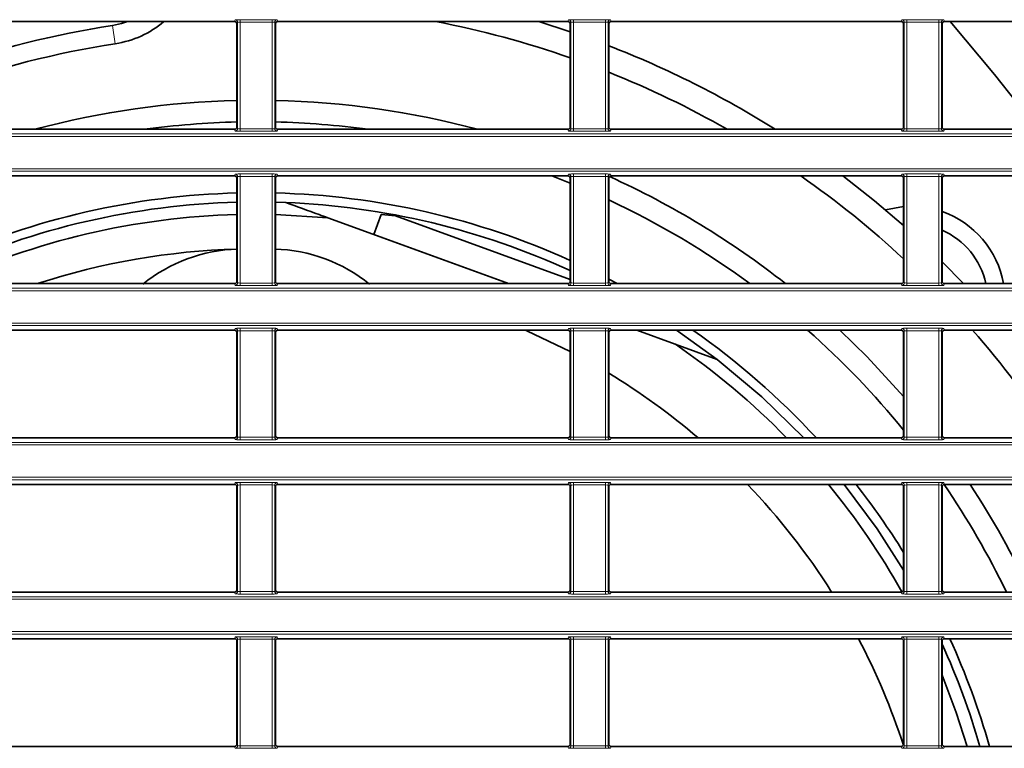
# Model space of a CAD drawing. Header units: millimetres. Extents: x 0 to 1118, y 0 to 864.
# Tile 23 of 91: x 295 to 322, y 254 to 273. Entities that reach past the tile are written whole.
import ezdxf

# ---------------------------------------------------------------- set-up
doc = ezdxf.new("R2010")
doc.units = ezdxf.units.MM

msp = doc.modelspace()

# ---------------------------------------------------------------- linework, layer by layer
at = {"color": 7, "linetype": 'Continuous', "lineweight": 35}
for p, q in [((301.149, 273.13), (293.322, 273.13)), ((301.216, 270.289), (301.216, 273.064)), ((302.255, 273.064), (302.255, 270.289)), ((302.322, 273.13), (310.149, 273.13)), ((310.216, 272.857), (309.365, 273.13)), ((310.216, 273.064), (310.216, 270.289)), ((311.255, 270.289), (311.255, 273.064)), ((311.322, 273.13), (319.149, 273.13)), ((319.216, 273.064), (319.216, 270.289)), ((320.255, 270.289), (320.255, 273.064)), ((320.322, 273.13), (328.149, 273.13)), ((301.149, 270.223), (293.322, 270.223)), ((302.322, 270.223), (310.149, 270.223)), ((311.322, 270.223), (319.149, 270.223)), ((320.322, 270.223), (328.149, 270.223)), ((301.149, 268.964), (293.322, 268.964)), ((301.216, 266.123), (301.216, 268.897)), ((302.255, 268.897), (302.255, 266.123)), ((302.322, 268.964), (310.149, 268.964)), ((309.716, 268.964), (310.216, 268.767)), ((310.216, 268.897), (310.216, 266.123)), ((311.255, 266.123), (311.255, 268.897)), ((311.322, 268.964), (319.149, 268.964)), ((319.216, 268.897), (319.216, 266.123)), ((320.255, 266.123), (320.255, 268.897)), ((320.322, 268.964), (328.149, 268.964)), ((302.255, 268.253), (302.538, 268.244)), ((319.216, 268.136), (318.722, 268.048)), ((303.667, 267.833), (302.255, 267.92)), ((303.667, 267.833), (308.549, 266.056)), ((304.914, 267.379), (305.111, 267.922)), ((305.496, 267.888), (305.111, 267.922)), ((305.496, 267.888), (310.216, 266.17)), ((319.168, 267.664), (319.216, 267.669)), ((304.914, 267.379), (308.549, 266.056)), ((320.834, 266.056), (320.255, 266.647)), ((311.482, 266.056), (311.255, 266.176)), ((301.149, 266.056), (293.322, 266.056)), ((302.322, 266.056), (310.149, 266.056)), ((311.322, 266.056), (319.149, 266.056)), ((320.322, 266.056), (328.149, 266.056)), ((301.149, 264.797), (293.322, 264.797)), ((302.322, 264.797), (310.149, 264.797)), ((311.322, 264.797), (319.149, 264.797)), ((312.009, 264.797), (313.051, 264.417)), ((314.181, 264.006), (313.086, 264.797)), ((320.322, 264.797), (328.149, 264.797)), ((301.216, 261.956), (301.216, 264.73)), ((302.255, 264.73), (302.255, 261.956)), ((309.482, 264.58), (309.482, 264.579)), ((310.216, 264.73), (310.216, 261.956)), ((311.255, 261.956), (311.255, 264.73)), ((319.216, 264.73), (319.216, 261.956)), ((320.255, 261.956), (320.255, 264.73)), ((313.051, 264.417), (314.181, 264.006)), ((301.149, 261.889), (293.322, 261.889)), ((302.322, 261.889), (310.149, 261.889)), ((311.322, 261.889), (319.149, 261.889)), ((320.322, 261.889), (328.149, 261.889)), ((301.149, 260.63), (293.322, 260.63)), ((301.216, 257.789), (301.216, 260.564)), ((302.255, 260.564), (302.255, 257.789)), ((302.322, 260.63), (310.149, 260.63)), ((310.216, 260.564), (310.216, 257.789)), ((311.255, 257.789), (311.255, 260.564)), ((311.322, 260.63), (319.149, 260.63)), ((319.216, 260.564), (319.216, 257.789)), ((320.255, 257.789), (320.255, 260.564)), ((320.322, 260.63), (328.149, 260.63)), ((301.149, 257.723), (293.322, 257.723)), ((302.322, 257.723), (310.149, 257.723)), ((311.322, 257.723), (319.149, 257.723)), ((320.322, 257.723), (328.149, 257.723)), ((301.149, 256.464), (293.322, 256.464)), ((301.216, 253.623), (301.216, 256.397)), ((302.255, 256.397), (302.255, 253.623)), ((302.322, 256.464), (310.149, 256.464)), ((310.216, 256.397), (310.216, 253.623)), ((311.255, 253.623), (311.255, 256.397)), ((311.322, 256.464), (319.149, 256.464)), ((319.216, 256.397), (319.216, 253.623)), ((320.255, 253.623), (320.255, 256.397)), ((320.322, 256.464), (328.149, 256.464)), ((301.149, 253.556), (293.322, 253.556)), ((302.322, 253.556), (310.149, 253.556)), ((311.322, 253.556), (319.149, 253.556)), ((320.322, 253.556), (328.149, 253.556))]:
    msp.add_line(p, q, dxfattribs=at)
at = {"color": 7, "linetype": 'Continuous', "lineweight": 18}
for p, q in [((297.931, 272.534), (297.855, 273.028)), ((301.149, 273.13), (301.168, 273.177)), ((301.234, 273.11), (301.216, 273.064)), ((301.234, 270.243), (301.234, 273.11)), ((301.301, 273.183), (302.17, 273.183)), ((301.301, 273.116), (301.301, 273.183)), ((302.17, 273.116), (301.301, 273.116)), ((301.301, 273.116), (301.301, 270.237)), ((302.17, 273.116), (302.17, 273.183)), ((302.17, 270.237), (302.17, 273.116)), ((302.237, 273.11), (302.237, 270.243)), ((302.255, 273.064), (302.237, 273.11)), ((302.303, 273.177), (302.322, 273.13)), ((310.149, 273.13), (310.168, 273.177)), ((310.234, 273.11), (310.216, 273.064)), ((310.234, 270.243), (310.234, 273.11)), ((310.301, 273.183), (311.17, 273.183)), ((310.301, 273.183), (310.301, 273.116)), ((311.17, 273.116), (310.301, 273.116)), ((310.301, 273.116), (310.301, 270.237)), ((311.17, 273.183), (311.17, 273.116)), ((311.17, 270.237), (311.17, 273.116)), ((311.237, 273.11), (311.237, 270.243)), ((311.255, 273.064), (311.237, 273.11)), ((311.303, 273.177), (311.322, 273.13)), ((319.149, 273.13), (319.168, 273.177)), ((319.234, 273.11), (319.216, 273.064)), ((319.234, 270.243), (319.234, 273.11)), ((319.301, 273.183), (320.17, 273.183)), ((319.301, 273.183), (319.301, 273.116)), ((320.17, 273.116), (319.301, 273.116)), ((319.301, 273.116), (319.301, 270.237)), ((320.17, 273.183), (320.17, 273.116)), ((320.17, 270.237), (320.17, 273.116)), ((320.237, 273.11), (320.237, 270.243)), ((320.255, 273.064), (320.237, 273.11)), ((320.303, 273.177), (320.322, 273.13)), ((301.168, 270.176), (301.149, 270.223)), ((301.216, 270.289), (301.234, 270.243)), ((301.301, 270.17), (301.301, 270.237)), ((301.301, 270.237), (302.17, 270.237)), ((302.17, 270.17), (301.301, 270.17)), ((302.17, 270.17), (302.17, 270.237)), ((302.237, 270.243), (302.255, 270.289)), ((302.322, 270.223), (302.303, 270.176)), ((310.168, 270.176), (310.149, 270.223)), ((310.216, 270.289), (310.234, 270.243)), ((310.301, 270.237), (310.301, 270.17)), ((310.301, 270.237), (311.17, 270.237)), ((311.17, 270.17), (310.301, 270.17)), ((311.17, 270.237), (311.17, 270.17)), ((311.237, 270.243), (311.255, 270.289)), ((311.322, 270.223), (311.303, 270.176)), ((319.168, 270.176), (319.149, 270.223)), ((319.216, 270.289), (319.234, 270.243)), ((319.301, 270.237), (319.301, 270.17)), ((319.301, 270.237), (320.17, 270.237)), ((320.17, 270.17), (319.301, 270.17)), ((320.17, 270.237), (320.17, 270.17)), ((320.237, 270.243), (320.255, 270.289)), ((320.322, 270.223), (320.303, 270.176)), ((208.395, 270.096), (395.076, 270.096)), ((395.076, 270.029), (208.395, 270.029)), ((208.395, 269.157), (395.076, 269.157)), ((395.076, 269.09), (208.395, 269.09)), ((301.149, 268.964), (301.168, 269.01)), ((301.234, 268.944), (301.216, 268.897)), ((301.234, 266.076), (301.234, 268.944)), ((301.301, 269.016), (302.17, 269.016)), ((301.301, 268.949), (301.301, 269.016)), ((302.17, 268.949), (301.301, 268.949)), ((301.301, 268.949), (301.301, 266.07)), ((302.17, 268.949), (302.17, 269.016)), ((302.17, 266.07), (302.17, 268.949)), ((302.237, 268.944), (302.237, 266.076)), ((302.255, 268.897), (302.237, 268.944)), ((302.303, 269.01), (302.322, 268.964)), ((310.149, 268.964), (310.168, 269.01)), ((310.234, 268.944), (310.216, 268.897)), ((310.234, 266.076), (310.234, 268.944)), ((310.301, 269.016), (311.17, 269.016)), ((310.301, 269.016), (310.301, 268.949)), ((311.17, 268.949), (310.301, 268.949)), ((310.301, 268.949), (310.301, 266.07)), ((311.17, 269.016), (311.17, 268.949)), ((311.17, 266.07), (311.17, 268.949)), ((311.237, 268.944), (311.237, 266.076)), ((311.255, 268.897), (311.237, 268.944)), ((311.303, 269.01), (311.322, 268.964)), ((319.149, 268.964), (319.168, 269.01)), ((319.234, 268.944), (319.216, 268.897)), ((319.234, 266.076), (319.234, 268.944)), ((319.301, 269.016), (320.17, 269.016)), ((319.301, 269.016), (319.301, 268.949)), ((320.17, 268.949), (319.301, 268.949)), ((319.301, 268.949), (319.301, 266.07)), ((320.17, 269.016), (320.17, 268.949)), ((320.17, 266.07), (320.17, 268.949)), ((320.237, 268.944), (320.237, 266.076)), ((320.255, 268.897), (320.237, 268.944)), ((320.303, 269.01), (320.322, 268.964)), ((301.216, 266.123), (301.234, 266.076)), ((302.237, 266.076), (302.255, 266.123)), ((310.216, 266.123), (310.234, 266.076)), ((311.237, 266.076), (311.255, 266.123)), ((319.216, 266.123), (319.234, 266.076)), ((320.237, 266.076), (320.255, 266.123)), ((208.395, 265.929), (395.076, 265.929)), ((395.076, 265.863), (208.395, 265.863)), ((301.168, 266.009), (301.149, 266.056)), ((301.301, 266.004), (301.301, 266.07)), ((301.301, 266.07), (302.17, 266.07)), ((302.17, 266.004), (301.301, 266.004)), ((302.17, 266.004), (302.17, 266.07)), ((302.322, 266.056), (302.303, 266.009)), ((310.168, 266.009), (310.149, 266.056)), ((310.301, 266.07), (311.17, 266.07)), ((310.301, 266.07), (310.301, 266.004)), ((311.17, 266.004), (310.301, 266.004)), ((311.17, 266.07), (311.17, 266.004)), ((311.322, 266.056), (311.303, 266.009)), ((319.168, 266.009), (319.149, 266.056)), ((319.301, 266.07), (320.17, 266.07)), ((319.301, 266.07), (319.301, 266.004)), ((320.17, 266.004), (319.301, 266.004)), ((320.17, 266.07), (320.17, 266.004)), ((320.322, 266.056), (320.303, 266.009)), ((208.395, 264.99), (395.076, 264.99)), ((395.076, 264.924), (208.395, 264.924)), ((301.149, 264.797), (301.168, 264.844)), ((301.301, 264.849), (302.17, 264.849)), ((301.301, 264.783), (301.301, 264.849)), ((302.17, 264.783), (301.301, 264.783)), ((301.301, 264.783), (301.301, 261.904)), ((302.17, 264.783), (302.17, 264.849)), ((302.17, 261.904), (302.17, 264.783)), ((302.303, 264.844), (302.322, 264.797)), ((310.149, 264.797), (310.168, 264.844)), ((310.301, 264.849), (311.17, 264.849)), ((310.301, 264.849), (310.301, 264.783)), ((311.17, 264.783), (310.301, 264.783)), ((310.301, 264.783), (310.301, 261.904)), ((311.17, 264.849), (311.17, 264.783)), ((311.17, 261.904), (311.17, 264.783)), ((311.303, 264.844), (311.322, 264.797)), ((319.149, 264.797), (319.168, 264.844)), ((319.301, 264.849), (320.17, 264.849)), ((319.301, 264.849), (319.301, 264.783)), ((320.17, 264.783), (319.301, 264.783)), ((319.301, 264.783), (319.301, 261.904)), ((320.17, 264.849), (320.17, 264.783)), ((320.17, 261.904), (320.17, 264.783)), ((320.303, 264.844), (320.322, 264.797)), ((301.234, 264.777), (301.216, 264.73)), ((301.234, 261.909), (301.234, 264.777)), ((302.237, 264.777), (302.237, 261.909)), ((302.255, 264.73), (302.237, 264.777)), ((310.234, 264.777), (310.216, 264.73)), ((310.234, 261.909), (310.234, 264.777)), ((311.237, 264.777), (311.237, 261.909)), ((311.255, 264.73), (311.237, 264.777)), ((319.234, 264.777), (319.216, 264.73)), ((319.234, 261.909), (319.234, 264.777)), ((320.237, 264.777), (320.237, 261.909)), ((320.255, 264.73), (320.237, 264.777)), ((301.168, 261.843), (301.149, 261.889)), ((301.216, 261.956), (301.234, 261.909)), ((301.301, 261.837), (301.301, 261.904)), ((301.301, 261.904), (302.17, 261.904)), ((302.17, 261.837), (302.17, 261.904)), ((302.237, 261.909), (302.255, 261.956)), ((302.322, 261.889), (302.303, 261.843)), ((310.168, 261.843), (310.149, 261.889)), ((310.216, 261.956), (310.234, 261.909)), ((310.301, 261.904), (311.17, 261.904)), ((310.301, 261.904), (310.301, 261.837)), ((311.17, 261.904), (311.17, 261.837)), ((311.237, 261.909), (311.255, 261.956)), ((311.322, 261.889), (311.303, 261.843)), ((319.168, 261.843), (319.149, 261.889)), ((319.216, 261.956), (319.234, 261.909)), ((319.301, 261.904), (320.17, 261.904)), ((319.301, 261.904), (319.301, 261.837)), ((320.17, 261.904), (320.17, 261.837)), ((320.237, 261.909), (320.255, 261.956)), ((320.322, 261.889), (320.303, 261.843)), ((208.395, 261.763), (395.076, 261.763)), ((395.076, 261.696), (208.395, 261.696)), ((302.17, 261.837), (301.301, 261.837)), ((311.17, 261.837), (310.301, 261.837)), ((320.17, 261.837), (319.301, 261.837)), ((208.395, 260.824), (395.076, 260.824)), ((395.076, 260.757), (208.395, 260.757)), ((301.149, 260.63), (301.168, 260.677)), ((301.234, 260.61), (301.216, 260.564)), ((301.234, 257.743), (301.234, 260.61)), ((301.301, 260.683), (302.17, 260.683)), ((301.301, 260.616), (301.301, 260.683)), ((302.17, 260.616), (301.301, 260.616)), ((301.301, 260.616), (301.301, 257.737)), ((302.17, 260.616), (302.17, 260.683)), ((302.17, 257.737), (302.17, 260.616)), ((302.237, 260.61), (302.237, 257.743)), ((302.255, 260.564), (302.237, 260.61)), ((302.303, 260.677), (302.322, 260.63)), ((310.149, 260.63), (310.168, 260.677)), ((310.234, 260.61), (310.216, 260.564)), ((310.234, 257.743), (310.234, 260.61)), ((310.301, 260.683), (311.17, 260.683)), ((310.301, 260.683), (310.301, 260.616)), ((311.17, 260.616), (310.301, 260.616)), ((310.301, 260.616), (310.301, 257.737)), ((311.17, 260.683), (311.17, 260.616)), ((311.17, 257.737), (311.17, 260.616)), ((311.237, 260.61), (311.237, 257.743)), ((311.255, 260.564), (311.237, 260.61)), ((311.303, 260.677), (311.322, 260.63)), ((319.149, 260.63), (319.168, 260.677)), ((319.234, 260.61), (319.216, 260.564)), ((319.234, 257.743), (319.234, 260.61)), ((319.301, 260.683), (320.17, 260.683)), ((319.301, 260.683), (319.301, 260.616)), ((320.17, 260.616), (319.301, 260.616)), ((319.301, 260.616), (319.301, 257.737)), ((320.17, 260.683), (320.17, 260.616)), ((320.17, 257.737), (320.17, 260.616)), ((320.237, 260.61), (320.237, 257.743)), ((320.255, 260.564), (320.237, 260.61)), ((320.303, 260.677), (320.322, 260.63)), ((301.168, 257.676), (301.149, 257.723)), ((301.216, 257.789), (301.234, 257.743)), ((301.301, 257.67), (301.301, 257.737)), ((301.301, 257.737), (302.17, 257.737)), ((302.17, 257.67), (301.301, 257.67)), ((302.17, 257.67), (302.17, 257.737)), ((302.237, 257.743), (302.255, 257.789)), ((302.322, 257.723), (302.303, 257.676)), ((310.168, 257.676), (310.149, 257.723)), ((310.216, 257.789), (310.234, 257.743)), ((310.301, 257.737), (311.17, 257.737)), ((310.301, 257.737), (310.301, 257.67)), ((311.17, 257.67), (310.301, 257.67)), ((311.17, 257.737), (311.17, 257.67)), ((311.237, 257.743), (311.255, 257.789)), ((311.322, 257.723), (311.303, 257.676)), ((319.168, 257.676), (319.149, 257.723)), ((319.216, 257.789), (319.234, 257.743)), ((319.301, 257.737), (320.17, 257.737)), ((319.301, 257.737), (319.301, 257.67)), ((320.17, 257.67), (319.301, 257.67)), ((320.17, 257.737), (320.17, 257.67)), ((320.237, 257.743), (320.255, 257.789)), ((320.322, 257.723), (320.303, 257.676)), ((208.395, 257.596), (395.076, 257.596)), ((395.076, 257.529), (208.395, 257.529)), ((208.395, 256.657), (395.076, 256.657)), ((395.076, 256.59), (208.395, 256.59)), ((301.149, 256.464), (301.168, 256.51)), ((301.234, 256.444), (301.216, 256.397)), ((301.234, 253.576), (301.234, 256.444)), ((301.301, 256.516), (302.17, 256.516)), ((301.301, 256.449), (301.301, 256.516)), ((302.17, 256.449), (301.301, 256.449)), ((301.301, 256.449), (301.301, 253.57)), ((302.17, 256.449), (302.17, 256.516)), ((302.17, 253.57), (302.17, 256.449)), ((302.237, 256.444), (302.237, 253.576)), ((302.255, 256.397), (302.237, 256.444)), ((302.303, 256.51), (302.322, 256.464)), ((310.149, 256.464), (310.168, 256.51)), ((310.234, 256.444), (310.216, 256.397)), ((310.234, 253.576), (310.234, 256.444)), ((310.301, 256.516), (311.17, 256.516)), ((310.301, 256.516), (310.301, 256.449)), ((311.17, 256.449), (310.301, 256.449)), ((310.301, 256.449), (310.301, 253.57)), ((311.17, 256.516), (311.17, 256.449)), ((311.17, 253.57), (311.17, 256.449)), ((311.237, 256.444), (311.237, 253.576)), ((311.255, 256.397), (311.237, 256.444)), ((311.303, 256.51), (311.322, 256.464)), ((319.149, 256.464), (319.168, 256.51)), ((319.234, 256.444), (319.216, 256.397)), ((319.234, 253.576), (319.234, 256.444)), ((319.301, 256.516), (320.17, 256.516)), ((319.301, 256.516), (319.301, 256.449)), ((320.17, 256.449), (319.301, 256.449)), ((319.301, 256.449), (319.301, 253.57)), ((320.17, 256.516), (320.17, 256.449)), ((320.17, 253.57), (320.17, 256.449)), ((320.237, 256.444), (320.237, 253.576)), ((320.255, 256.397), (320.237, 256.444)), ((320.303, 256.51), (320.322, 256.464)), ((301.216, 253.623), (301.234, 253.576)), ((302.237, 253.576), (302.255, 253.623)), ((310.216, 253.623), (310.234, 253.576)), ((311.237, 253.576), (311.255, 253.623)), ((319.216, 253.623), (319.234, 253.576)), ((320.237, 253.576), (320.255, 253.623)), ((301.168, 253.509), (301.149, 253.556)), ((301.301, 253.504), (301.301, 253.57)), ((301.301, 253.57), (302.17, 253.57)), ((302.17, 253.504), (301.301, 253.504)), ((302.17, 253.504), (302.17, 253.57)), ((302.322, 253.556), (302.303, 253.509)), ((310.168, 253.509), (310.149, 253.556)), ((310.301, 253.57), (311.17, 253.57)), ((310.301, 253.57), (310.301, 253.504)), ((311.17, 253.504), (310.301, 253.504)), ((311.17, 253.57), (311.17, 253.504)), ((311.322, 253.556), (311.303, 253.509)), ((319.168, 253.509), (319.149, 253.556)), ((319.301, 253.57), (320.17, 253.57)), ((319.301, 253.57), (319.301, 253.504)), ((320.17, 253.504), (319.301, 253.504)), ((320.17, 253.57), (320.17, 253.504)), ((320.322, 253.556), (320.303, 253.509))]:
    msp.add_line(p, q, dxfattribs=at)
at = {"color": 7, "linetype": 'Continuous', "lineweight": 35, "flags": 128}
for points in [[(297.855, 273.028), (298.101, 273.081), (298.256, 273.13)], [(322.837, 270.223), (321.668, 271.699), (320.469, 273.13)], [(319.216, 267.621), (318.431, 268.291), (317.575, 268.964)], [(310.216, 264.218), (309.045, 264.776), (308.997, 264.797)], [(317.491, 264.797), (318.227, 264.079), (319.216, 263.002)], [(314.181, 264.006), (315.39, 262.993), (316.517, 261.889)], [(317.612, 260.63), (318.499, 259.434), (319.216, 258.313)], [(320.927, 253.556), (320.634, 254.474), (320.255, 255.477)]]:
    msp.add_lwpolyline(points, dxfattribs=at)
at = {"color": 7, "linetype": 'Continuous', "lineweight": 35}
for centre, radius, start, end in [((301.736, 247.926), 25.4, 98.7889, 109.5036), ((297.524, 275.169), 2.667, 278.7889, 310.1206), ((301.736, 247.926), 25.667, 70.7071, 79.1023), ((301.736, 247.926), 24.9, 98.7889, 109.9117), ((301.736, 247.926), 26.333, 57.8536, 68.807), ((301.736, 247.926), 25.667, 60.3059, 68.2288), ((301.736, 247.926), 23.083, 91.2903, 105.0057), ((301.736, 247.926), 23.083, 74.9943, 88.7097), ((301.736, 247.926), 22.5, 91.3237, 97.7176), ((301.736, 247.926), 22.5, 82.2824, 88.6763), ((301.736, 247.926), 23.083, 51.7572, 65.5859), ((301.736, 247.926), 25.667, 47.0745, 55.0477), ((301.736, 247.926), 20.583, 91.447, 114.3302), ((301.736, 247.926), 20.333, 91.4648, 114.6491), ((301.736, 247.926), 20.583, 65.6698, 88.553), ((301.736, 247.926), 20.333, 65.3509, 87.7381), ((301.736, 247.926), 22.5, 53.6834, 64.9695), ((319.413, 265.604), 2.54, 10.2473, 70.6377), ((301.736, 247.926), 20, 91.4892, 114.9497), ((319.413, 265.604), 2.074, 12.5818, 66.0482), ((301.736, 247.926), 19.067, 91.5622, 108.0384), ((301.347, 262.755), 4.233, 91.5, 129.1876), ((302.124, 262.755), 4.233, 50.8124, 88.5), ((301.736, 247.926), 20.583, 42.7154, 55.0466), ((301.736, 247.926), 22.5, 39.0225, 48.573), ((301.736, 247.926), 25.667, 32.9569, 41.0936), ((301.736, 247.926), 20, 44.2782, 55.5426), ((301.736, 247.926), 18.367, 49.4843, 58.7805), ((301.736, 247.926), 18.367, 32.2333, 43.763), ((301.736, 247.926), 20, 29.3393, 39.4341), ((301.736, 247.926), 20.583, 31.8708, 38.1111), ((301.736, 247.926), 22.5, 25.8099, 34.3703), ((301.736, 247.926), 23.083, 25.1117, 33.3907), ((301.736, 247.926), 18.367, 17.9603, 27.6984), ((301.736, 247.926), 20.333, 16.073, 24.3826), ((301.736, 247.926), 20.583, 15.8726, 24.5042)]:
    msp.add_arc(centre, radius, start, end, dxfattribs=at)
at = {"color": 7, "linetype": 'Continuous', "lineweight": 18}
for centre, start, end in [((301.168, 273.11), 0.074, 89.9718), ((302.303, 273.11), 90.0282, 179.926), ((310.168, 273.11), 0.074, 89.9718), ((311.303, 273.11), 90.0282, 179.926), ((319.168, 273.11), 0.074, 89.9718), ((320.303, 273.11), 90.0282, 179.926), ((301.168, 270.243), 270.0282, 359.926), ((302.303, 270.243), 180.074, 269.9718), ((310.168, 270.243), 270.0282, 359.926), ((311.303, 270.243), 180.074, 269.9718), ((319.168, 270.243), 270.0282, 359.926), ((320.303, 270.243), 180.074, 269.9718), ((301.168, 268.943), 0.074, 89.9718), ((302.303, 268.943), 90.0282, 179.926), ((310.168, 268.943), 0.074, 89.9718), ((311.303, 268.943), 90.0282, 179.926), ((319.168, 268.943), 0.074, 89.9718), ((320.303, 268.943), 90.0282, 179.926), ((301.168, 266.076), 270.0282, 359.926), ((302.303, 266.076), 180.074, 269.9718), ((310.168, 266.076), 270.0282, 359.926), ((311.303, 266.076), 180.074, 269.9718), ((319.168, 266.076), 270.0282, 359.926), ((320.303, 266.076), 180.074, 269.9718), ((301.168, 264.777), 0.074, 89.9718), ((302.303, 264.777), 90.0282, 179.926), ((310.168, 264.777), 0.074, 89.9718), ((311.303, 264.777), 90.0282, 179.926), ((319.168, 264.777), 0.074, 89.9718), ((320.303, 264.777), 90.0282, 179.926), ((301.168, 261.909), 270.0282, 359.926), ((302.303, 261.909), 180.074, 269.9718), ((310.168, 261.909), 270.0282, 359.926), ((311.303, 261.909), 180.074, 269.9718), ((319.168, 261.909), 270.0282, 359.926), ((320.303, 261.909), 180.074, 269.9718), ((301.168, 260.61), 0.074, 89.9718), ((302.303, 260.61), 90.0282, 179.926), ((310.168, 260.61), 0.074, 89.9718), ((311.303, 260.61), 90.0282, 179.926), ((319.168, 260.61), 0.074, 89.9718), ((320.303, 260.61), 90.0282, 179.926), ((301.168, 257.743), 270.0282, 359.926), ((302.303, 257.743), 180.074, 269.9718), ((310.168, 257.743), 270.0282, 359.926), ((311.303, 257.743), 180.074, 269.9718), ((319.168, 257.743), 270.0282, 359.926), ((320.303, 257.743), 180.074, 269.9718), ((301.168, 256.443), 0.074, 89.9718), ((302.303, 256.443), 90.0282, 179.926), ((310.168, 256.443), 0.074, 89.9718), ((311.303, 256.443), 90.0282, 179.926), ((319.168, 256.443), 0.074, 89.9718), ((320.303, 256.443), 90.0282, 179.926), ((301.168, 253.576), 270.0282, 359.926), ((302.303, 253.576), 180.074, 269.9718), ((310.168, 253.576), 270.0282, 359.926), ((311.303, 253.576), 180.074, 269.9718), ((319.168, 253.576), 270.0282, 359.926), ((320.303, 253.576), 180.074, 269.9718)]:
    msp.add_arc(centre, 0.0667, start, end, dxfattribs=at)
at = {"color": 7, "linetype": 'Continuous', "lineweight": 35}
for centre, major_axis, start_param, end_param in [((301.149, 273.064), (0.0248, 0.062), 5.093092, 6.663127), ((302.322, 273.064), (-0.0248, 0.062), 5.903243, 7.473278), ((310.149, 273.064), (-0.0248, -0.062), 1.9515, 3.521535), ((311.322, 273.064), (-0.0248, 0.062), 5.903243, 7.473278), ((319.149, 273.064), (-0.0248, -0.062), 1.9515, 3.521535), ((320.322, 273.064), (-0.0248, 0.062), 5.903243, 7.473278), ((301.149, 270.289), (0.0248, -0.062), 5.903243, 7.473278), ((302.322, 270.289), (-0.0248, -0.062), 5.093092, 6.663127), ((310.149, 270.289), (-0.0248, 0.062), 2.761651, 4.331686), ((311.322, 270.289), (-0.0248, -0.062), 5.093092, 6.663127), ((319.149, 270.289), (-0.0248, 0.062), 2.761651, 4.331686), ((320.322, 270.289), (-0.0248, -0.062), 5.093092, 6.663127), ((301.149, 268.897), (0.0248, 0.062), 5.093092, 6.663127), ((302.322, 268.897), (-0.0248, 0.062), 5.903243, 7.473278), ((310.149, 268.897), (-0.0248, -0.062), 1.9515, 3.521535), ((311.322, 268.897), (-0.0248, 0.062), 5.903243, 7.473278), ((319.149, 268.897), (-0.0248, -0.062), 1.9515, 3.521535), ((320.322, 268.897), (-0.0248, 0.062), 5.903243, 7.473278), ((301.149, 266.123), (0.0248, -0.062), 5.903243, 7.473278), ((302.322, 266.123), (-0.0248, -0.062), 5.093092, 6.663127), ((310.149, 266.123), (-0.0248, 0.062), 2.761651, 4.331686), ((311.322, 266.123), (-0.0248, -0.062), 5.093092, 6.663127), ((319.149, 266.123), (-0.0248, 0.062), 2.761651, 4.331686), ((320.322, 266.123), (-0.0248, -0.062), 5.093092, 6.663127), ((301.149, 264.73), (0.0248, 0.062), 5.093092, 6.663127), ((302.322, 264.73), (-0.0248, 0.062), 5.903243, 7.473278), ((310.149, 264.73), (-0.0248, -0.062), 1.9515, 3.521535), ((311.322, 264.73), (-0.0248, 0.062), 5.903243, 7.473278), ((319.149, 264.73), (-0.0248, -0.062), 1.9515, 3.521535), ((320.322, 264.73), (-0.0248, 0.062), 5.903243, 7.473278), ((301.149, 261.956), (0.0248, -0.062), 5.903243, 7.473278), ((302.322, 261.956), (-0.0248, -0.062), 5.093092, 6.663127), ((310.149, 261.956), (-0.0248, 0.062), 2.761651, 4.331686), ((311.322, 261.956), (-0.0248, -0.062), 5.093092, 6.663127), ((319.149, 261.956), (-0.0248, 0.062), 2.761651, 4.331686), ((320.322, 261.956), (-0.0248, -0.062), 5.093092, 6.663127), ((301.149, 260.564), (0.0248, 0.062), 5.093092, 6.663127), ((302.322, 260.564), (-0.0248, 0.062), 5.903243, 7.473278), ((310.149, 260.564), (-0.0248, -0.062), 1.9515, 3.521535), ((311.322, 260.564), (-0.0248, 0.062), 5.903243, 7.473278), ((319.149, 260.564), (-0.0248, -0.062), 1.9515, 3.521535), ((320.322, 260.564), (-0.0248, 0.062), 5.903243, 7.473278), ((301.149, 257.789), (0.0248, -0.062), 5.903243, 7.473278), ((302.322, 257.789), (-0.0248, -0.062), 5.093092, 6.663127), ((310.149, 257.789), (-0.0248, 0.062), 2.761651, 4.331686), ((311.322, 257.789), (-0.0248, -0.062), 5.093092, 6.663127), ((319.149, 257.789), (-0.0248, 0.062), 2.761651, 4.331686), ((320.322, 257.789), (-0.0248, -0.062), 5.093092, 6.663127), ((301.149, 256.397), (0.0248, 0.062), 5.093092, 6.663127), ((302.322, 256.397), (-0.0248, 0.062), 5.903243, 7.473278), ((310.149, 256.397), (-0.0248, -0.062), 1.9515, 3.521535), ((311.322, 256.397), (-0.0248, 0.062), 5.903243, 7.473278), ((319.149, 256.397), (-0.0248, -0.062), 1.9515, 3.521535), ((320.322, 256.397), (-0.0248, 0.062), 5.903243, 7.473278), ((301.149, 253.623), (0.0248, -0.062), 5.903243, 7.473278), ((302.322, 253.623), (-0.0248, -0.062), 5.093092, 6.663127), ((310.149, 253.623), (-0.0248, 0.062), 2.761651, 4.331686), ((311.322, 253.623), (-0.0248, -0.062), 5.093092, 6.663127), ((319.149, 253.623), (-0.0248, 0.062), 2.761651, 4.331686), ((320.322, 253.623), (-0.0248, -0.062), 5.093092, 6.663127)]:
    msp.add_ellipse(centre, major_axis=major_axis, ratio=0.998896, start_param=start_param, end_param=end_param, dxfattribs=at)
at = {"color": 7, "linetype": 'Continuous', "lineweight": 18}
for centre, major_axis, ratio, start_param, end_param in [((301.301, 273.177), (0.133, 0), 0.043661, 1.570796, 3.124139), ((301.301, 273.11), (0.0667, 0), 0.087322, 1.570796, 3.124139), ((302.17, 273.177), (0.133, 0), 0.043661, 0.017453, 1.570796), ((302.17, 273.11), (0.0667, 0), 0.087322, 0.017453, 1.570796), ((310.301, 273.177), (0.133, 0), 0.043661, 1.570796, 3.124139), ((310.301, 273.11), (0.0667, 0), 0.087322, 1.570796, 3.124139), ((311.17, 273.177), (0.133, 0), 0.043661, 0.017453, 1.570796), ((311.17, 273.11), (0.0667, 0), 0.087322, 0.017453, 1.570796), ((319.301, 273.177), (0.133, 0), 0.043661, 1.570796, 3.124139), ((319.301, 273.11), (0.0667, 0), 0.087322, 1.570796, 3.124139), ((320.17, 273.177), (0.133, 0), 0.043661, 0.017453, 1.570796), ((320.17, 273.11), (0.0667, 0), 0.087322, 0.017453, 1.570796), ((301.301, 270.176), (0.133, 0), 0.043661, 3.159046, 4.712389), ((301.301, 270.243), (0.0667, 0), 0.087322, 3.159046, 4.712389), ((302.17, 270.243), (0.0667, 0), 0.087322, 4.712389, 6.265732), ((302.17, 270.176), (0.133, 0), 0.043661, 4.712389, 6.265732), ((310.301, 270.176), (0.133, 0), 0.043661, 3.159046, 4.712389), ((310.301, 270.243), (0.0667, 0), 0.087322, 3.159046, 4.712389), ((311.17, 270.243), (0.0667, 0), 0.087322, 4.712389, 6.265732), ((311.17, 270.176), (0.133, 0), 0.043661, 4.712389, 6.265732), ((319.301, 270.176), (0.133, 0), 0.043661, 3.159046, 4.712389), ((319.301, 270.243), (0.0667, 0), 0.087322, 3.159046, 4.712389), ((320.17, 270.243), (0.0667, 0), 0.087322, 4.712389, 6.265732), ((320.17, 270.176), (0.133, 0), 0.043661, 4.712389, 6.265732), ((301.301, 269.01), (0.133, 0), 0.043661, 1.570796, 3.124139), ((301.301, 268.943), (0.0667, 0), 0.087322, 1.570796, 3.124139), ((302.17, 269.01), (0.133, 0), 0.043661, 0.017453, 1.570796), ((302.17, 268.943), (0.0667, 0), 0.087322, 0.017453, 1.570796), ((310.301, 269.01), (0.133, 0), 0.043661, 1.570796, 3.124139), ((310.301, 268.943), (0.0667, 0), 0.087322, 1.570796, 3.124139), ((311.17, 269.01), (0.133, 0), 0.043661, 0.017453, 1.570796), ((311.17, 268.943), (0.0667, 0), 0.087322, 0.017453, 1.570796), ((319.301, 269.01), (0.133, 0), 0.043661, 1.570796, 3.124139), ((319.301, 268.943), (0.0667, 0), 0.087322, 1.570796, 3.124139), ((320.17, 269.01), (0.133, 0), 0.043661, 0.017453, 1.570796), ((320.17, 268.943), (0.0667, 0), 0.087322, 0.017453, 1.570796), ((301.301, 266.01), (0.133, 0), 0.043661, 3.159046, 4.712389), ((301.301, 266.076), (0.0667, 0), 0.087322, 3.159046, 4.712389), ((302.17, 266.076), (0.0667, 0), 0.087322, 4.712389, 6.265732), ((302.17, 266.01), (0.133, 0), 0.043661, 4.712389, 6.265732), ((310.301, 266.01), (0.133, 0), 0.043661, 3.159046, 4.712389), ((310.301, 266.076), (0.0667, 0), 0.087322, 3.159046, 4.712389), ((311.17, 266.076), (0.0667, 0), 0.087322, 4.712389, 6.265732), ((311.17, 266.01), (0.133, 0), 0.043661, 4.712389, 6.265732), ((319.301, 266.01), (0.133, 0), 0.043661, 3.159046, 4.712389), ((319.301, 266.076), (0.0667, 0), 0.087322, 3.159046, 4.712389), ((320.17, 266.076), (0.0667, 0), 0.087322, 4.712389, 6.265732), ((320.17, 266.01), (0.133, 0), 0.043661, 4.712389, 6.265732), ((301.301, 264.843), (0.133, 0), 0.043661, 1.570796, 3.124139), ((301.301, 264.777), (0.0667, 0), 0.087322, 1.570796, 3.124139), ((302.17, 264.843), (0.133, 0), 0.043661, 0.017453, 1.570796), ((302.17, 264.777), (0.0667, 0), 0.087322, 0.017453, 1.570796), ((310.301, 264.843), (0.133, 0), 0.043661, 1.570796, 3.124139), ((310.301, 264.777), (0.0667, 0), 0.087322, 1.570796, 3.124139), ((311.17, 264.843), (0.133, 0), 0.043661, 0.017453, 1.570796), ((311.17, 264.777), (0.0667, 0), 0.087322, 0.017453, 1.570796), ((319.301, 264.843), (0.133, 0), 0.043661, 1.570796, 3.124139), ((319.301, 264.777), (0.0667, 0), 0.087322, 1.570796, 3.124139), ((320.17, 264.843), (0.133, 0), 0.043661, 0.017453, 1.570796), ((320.17, 264.777), (0.0667, 0), 0.087322, 0.017453, 1.570796), ((301.301, 261.91), (0.0667, 0), 0.087322, 3.159046, 4.712389), ((302.17, 261.91), (0.0667, 0), 0.087322, 4.712389, 6.265732), ((310.301, 261.91), (0.0667, 0), 0.087322, 3.159046, 4.712389), ((311.17, 261.91), (0.0667, 0), 0.087322, 4.712389, 6.265732), ((319.301, 261.91), (0.0667, 0), 0.087322, 3.159046, 4.712389), ((320.17, 261.91), (0.0667, 0), 0.087322, 4.712389, 6.265732), ((301.301, 261.843), (0.133, 0), 0.043661, 3.159046, 4.712389), ((302.17, 261.843), (0.133, 0), 0.043661, 4.712389, 6.265732), ((310.301, 261.843), (0.133, 0), 0.043661, 3.159046, 4.712389), ((311.17, 261.843), (0.133, 0), 0.043661, 4.712389, 6.265732), ((319.301, 261.843), (0.133, 0), 0.043661, 3.159046, 4.712389), ((320.17, 261.843), (0.133, 0), 0.043661, 4.712389, 6.265732), ((301.301, 260.677), (0.133, 0), 0.043661, 1.570796, 3.124139), ((301.301, 260.61), (0.0667, 0), 0.087322, 1.570796, 3.124139), ((302.17, 260.677), (0.133, 0), 0.043661, 0.017453, 1.570796), ((302.17, 260.61), (0.0667, 0), 0.087322, 0.017453, 1.570796), ((310.301, 260.677), (0.133, 0), 0.043661, 1.570796, 3.124139), ((310.301, 260.61), (0.0667, 0), 0.087322, 1.570796, 3.124139), ((311.17, 260.677), (0.133, 0), 0.043661, 0.017453, 1.570796), ((311.17, 260.61), (0.0667, 0), 0.087322, 0.017453, 1.570796), ((319.301, 260.677), (0.133, 0), 0.043661, 1.570796, 3.124139), ((319.301, 260.61), (0.0667, 0), 0.087322, 1.570796, 3.124139), ((320.17, 260.677), (0.133, 0), 0.043661, 0.017453, 1.570796), ((320.17, 260.61), (0.0667, 0), 0.087322, 0.017453, 1.570796), ((301.301, 257.676), (0.133, 0), 0.043661, 3.159046, 4.712389), ((301.301, 257.743), (0.0667, 0), 0.087322, 3.159046, 4.712389), ((302.17, 257.743), (0.0667, 0), 0.087322, 4.712389, 6.265732), ((302.17, 257.676), (0.133, 0), 0.043661, 4.712389, 6.265732), ((310.301, 257.676), (0.133, 0), 0.043661, 3.159046, 4.712389), ((310.301, 257.743), (0.0667, 0), 0.087322, 3.159046, 4.712389), ((311.17, 257.743), (0.0667, 0), 0.087322, 4.712389, 6.265732), ((311.17, 257.676), (0.133, 0), 0.043661, 4.712389, 6.265732), ((319.301, 257.676), (0.133, 0), 0.043661, 3.159046, 4.712389), ((319.301, 257.743), (0.0667, 0), 0.087322, 3.159046, 4.712389), ((320.17, 257.743), (0.0667, 0), 0.087322, 4.712389, 6.265732), ((320.17, 257.676), (0.133, 0), 0.043661, 4.712389, 6.265732), ((301.301, 256.51), (0.133, 0), 0.043661, 1.570796, 3.124139), ((301.301, 256.443), (0.0667, 0), 0.087322, 1.570796, 3.124139), ((302.17, 256.51), (0.133, 0), 0.043661, 0.017453, 1.570796), ((302.17, 256.443), (0.0667, 0), 0.087322, 0.017453, 1.570796), ((310.301, 256.51), (0.133, 0), 0.043661, 1.570796, 3.124139), ((310.301, 256.443), (0.0667, 0), 0.087322, 1.570796, 3.124139), ((311.17, 256.51), (0.133, 0), 0.043661, 0.017453, 1.570796), ((311.17, 256.443), (0.0667, 0), 0.087322, 0.017453, 1.570796), ((319.301, 256.51), (0.133, 0), 0.043661, 1.570796, 3.124139), ((319.301, 256.443), (0.0667, 0), 0.087322, 1.570796, 3.124139), ((320.17, 256.51), (0.133, 0), 0.043661, 0.017453, 1.570796), ((320.17, 256.443), (0.0667, 0), 0.087322, 0.017453, 1.570796), ((301.301, 253.51), (0.133, 0), 0.043661, 3.159046, 4.712389), ((301.301, 253.576), (0.0667, 0), 0.087322, 3.159046, 4.712389), ((302.17, 253.576), (0.0667, 0), 0.087322, 4.712389, 6.265732), ((302.17, 253.51), (0.133, 0), 0.043661, 4.712389, 6.265732), ((310.301, 253.51), (0.133, 0), 0.043661, 3.159046, 4.712389), ((310.301, 253.576), (0.0667, 0), 0.087322, 3.159046, 4.712389), ((311.17, 253.576), (0.0667, 0), 0.087322, 4.712389, 6.265732), ((311.17, 253.51), (0.133, 0), 0.043661, 4.712389, 6.265732), ((319.301, 253.51), (0.133, 0), 0.043661, 3.159046, 4.712389), ((319.301, 253.576), (0.0667, 0), 0.087322, 3.159046, 4.712389), ((320.17, 253.576), (0.0667, 0), 0.087322, 4.712389, 6.265732), ((320.17, 253.51), (0.133, 0), 0.043661, 4.712389, 6.265732)]:
    msp.add_ellipse(centre, major_axis=major_axis, ratio=ratio, start_param=start_param, end_param=end_param, dxfattribs=at)
at = {"color": 7, "linetype": 'Continuous', "lineweight": 35}
msp.add_open_spline([(302.538, 268.244), (302.836, 268.136), (303.21, 267.999), (303.589, 267.861), (303.667, 267.833)], degree=3, knots=[0, 0, 0, 0, 0.7936019, 1, 1, 1, 1], dxfattribs=at)

doc.saveas('drawing.dxf')
